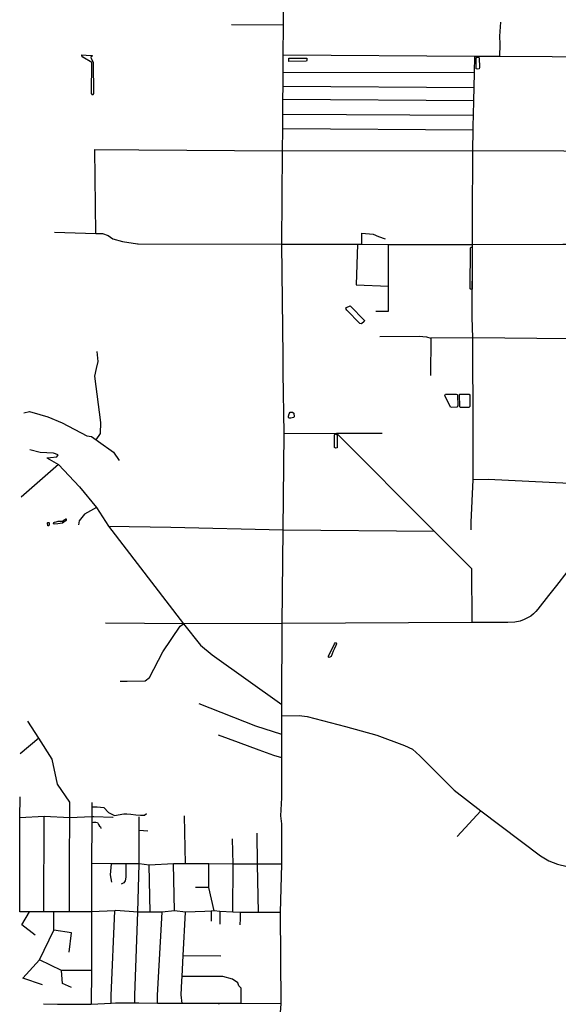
# Model space of a CAD drawing. Header units: millimetres. Extents: x 35 to 72953, y -43 to 70184.
# Tile 123 of 204: x 167 to 4750, y 52970 to 61340. Entities that reach past the tile are written whole.
import ezdxf

# ---------------------------------------------------------------- set-up
doc = ezdxf.new("R2010")
doc.units = ezdxf.units.MM
doc.layers.add('roads_3', color=3, linetype='Continuous')
doc.layers.add('water', color=7, linetype='Continuous')

msp = doc.modelspace()

# ---------------------------------------------------------------- linework, layer by layer
at = {"layer": 'roads_3'}
for points in [[(2396.78, 59431.02), (2404.78, 60226.03), (2405.96, 60411.82), (2406.79, 60536.3), (2407.62, 60664.67), (2408.31, 60774.63), (2409.12, 60893.46), (2410.1, 61038.01), (2411.86, 61292.41), (2413.66, 61561.56), (2414.14, 61632.06), (2428.14, 61762.27)], [(2411.86, 61292.41), (1969.21, 61295.9)], [(4258.67, 61319.46), (4249.9, 61200.87), (4251.79, 61133.13), (4249.44, 61026.94)], [(4039.94, 61028.17), (2410.1, 61038.01)], [(4007.59, 57003.66), (4007.96, 57068.73), (4026.98, 57427.3), (4025.07, 57844.76), (4022.16, 58634.43), (4016.68, 58810.19), (4019.76, 59429.96), (4020.34, 59645.56), (4021.91, 60227.42), (4025.85, 60400.67), (4026.7, 60436.59), (4028.73, 60529.81), (4031.51, 60653.4), (4033.97, 60763.14), (4036.85, 60891.94), (4039.94, 61028.17)], [(5591.15, 61019.02), (4249.44, 61026.94), (4039.94, 61028.17)], [(2409.12, 60893.46), (4036.85, 60891.94)], [(2408.31, 60774.63), (4033.97, 60763.14)], [(2407.62, 60664.67), (4031.51, 60653.4)], [(2406.79, 60536.3), (4028.73, 60529.81)], [(4025.85, 60400.67), (2405.96, 60411.82)], [(806.19, 60237.48), (1180.12, 60234.81), (2404.78, 60226.03), (4021.91, 60227.42), (4796.17, 60225.03), (5596.08, 60222.53)], [(814.09, 59523.68), (806.19, 60237.48)], [(463.62, 59534.92), (814.09, 59523.68), (872.91, 59522.61), (921.53, 59504.73), (960.16, 59478.34), (1043.24, 59455.26), (1169.28, 59434.93), (1176.51, 59433.8), (2396.78, 59431.02), (3041.54, 59430.53), (3078.27, 59430.54), (3306.13, 59430.35), (4019.76, 59429.96), (4787.89, 59430.8), (5592.58, 59431.72)], [(3078.27, 59430.54), (3078.54, 59525.54), (3173.6, 59515.85), (3221.09, 59496.65), (3278.17, 59477.54)], [(2408.34, 58476.87), (2396.78, 59431.02)], [(3041.54, 59430.53), (3031.65, 59085.81), (3305.05, 59074.18)], [(3198.09, 58861.2), (3305.31, 58860.9), (3305.05, 59074.18), (3306.13, 59430.35)], [(3230.77, 58645.62), (3566.5, 58649.71), (3627.99, 58644.53), (3664.24, 58631.39), (3663.38, 58314.33)], [(5619.07, 58620.23), (4838.76, 58628.25), (4022.16, 58634.43), (3664.24, 58631.39)], [(819.05, 57768.64), (855.02, 57823.3), (858.02, 57915.63), (807.33, 58309.31), (821.16, 58374.45), (834.96, 58434.15), (827.04, 58518.32)], [(2409.21, 58404.97), (2408.34, 58476.87)], [(2410.04, 58337.22), (2409.21, 58404.97)], [(2337.66, 52282.46), (2393.41, 52974.79), (2386.22, 53750.66), (2396.79, 54160.78), (2397.77, 54504.42), (2388.56, 54570.95), (2398.4, 54726.12), (2398.72, 54836.97), (2397.22, 55066.29), (2397.16, 55264.04), (2398.05, 55423.43), (2398.06, 55518.44), (2400.05, 56207.52), (2408.47, 57003.3), (2418.87, 57822.11), (2410.04, 58337.22)], [(201.48, 57998.1), (250.29, 58008.15), (339.11, 57983.27), (406.43, 57962.78), (529.57, 57911.74), (740.03, 57802.8), (778.73, 57797.59), (819.05, 57768.64), (826.18, 57763.52), (839.12, 57754.28), (964.78, 57664.23), (1012.87, 57592.58)], [(2418.87, 57822.11), (2862.93, 57826.44), (3250.57, 57824.03)], [(2862.93, 57826.44), (3695.25, 56991.64), (4010.75, 56675.31), (4014.17, 56215.42)], [(397.69, 57615.34), (430.94, 57618.84), (483.77, 57623.44), (495.76, 57640.15), (455.01, 57654.57), (342.26, 57662.01), (253.61, 57683.79)], [(397.69, 57615.34), (498.35, 57558.84), (675.24, 57369.64), (819.89, 57192.6), (924.29, 57035.74), (1560.67, 56204.88), (1704.7, 56022.15), (1804.41, 55941.25), (2398.06, 55518.44)], [(498.35, 57558.84), (180.11, 57281.73)], [(5601.83, 57408.87), (5216.69, 57400.1), (4844.62, 57396.04), (4152.01, 57429.98), (4026.98, 57427.3)], [(819.89, 57192.6), (718.37, 57135.76), (673.28, 57080.91), (668.01, 57047.01)], [(9002.19, 57230.5), (7387.28, 57227.76), (5952.31, 57226.64), (5619.58, 57228.48), (5430.01, 57228.96), (5318.04, 57213.19), (5252.41, 57174.22), (5187.72, 57113.17), (5108.32, 57008.94), (5037, 56919.2), (5000.73, 56872.59), (4822.57, 56644.28), (4734.02, 56529.9)], [(924.29, 57035.74), (1452.63, 57026.13), (2408.47, 57003.3), (3695.25, 56991.64)], [(4734.02, 56529.9), (4667.36, 56446.28)], [(4667.36, 56446.28), (4575.67, 56328.68), (4558.18, 56308.89), (4540.21, 56290.67), (4515.12, 56270.58), (4487.98, 56253.93), (4459.93, 56240.37), (4426.17, 56226.74), (4380.78, 56217.33), (4320.99, 56214.4), (4014.17, 56215.42), (2400.05, 56207.52), (1560.67, 56204.88), (897.61, 56208.88)], [(1023.53, 55717.38), (1082.27, 55717.2), (1236.06, 55720.4), (1271.77, 55748.67), (1385.53, 55967.41), (1531.58, 56184.29), (1560.67, 56204.88)], [(180.21, 55723.26)], [(2397.16, 55264.04), (2177.8, 55333.96), (1694.28, 55524.04)], [(2398.05, 55423.43), (2545.43, 55424.53), (2612.57, 55416.11), (2940.46, 55332.83), (3207.05, 55259.05), (3442.18, 55170.08), (3508.5, 55137.51), (3572.95, 55083.34), (3865.15, 54789.86), (4091.87, 54614.91), (4599.49, 54232.75), (4670.15, 54190.2), (4742.49, 54161.96), (4826.15, 54141.92), (5079.58, 54101.65), (5148.11, 54088.27), (5197.03, 54065.03), (5630.83, 53742.06), (5789.89, 53628.74), (6282.4, 53283.32), (7963.5, 52173.6), (8206.2, 52067.69), (9002.95, 51764.26)], [(590.56, 53755.93), (591.83, 54203.99), (592.88, 54554.06), (593.29, 54687.08), (490.35, 54842.59), (443.99, 55053.35), (331.73, 55231.05), (238.18, 55375.45)], [(238.18, 55375.45)], [(2397.22, 55066.29), (2328.95, 55085.04), (2204.47, 55131.61), (2029.75, 55196.72), (1857.72, 55256.66)], [(331.73, 55231.05), (171.53, 55098.52)], [(443.99, 55053.35)], [(167.41, 53757.22), (168.67, 54167.37), (169.86, 54555.35), (170.4, 54732.71)], [(781.3, 54686.51), (781.18, 54648.16), (780.93, 54564.58), (780.78, 54514.58), (779.82, 54165.52), (778.59, 53755.37), (777.12, 53267.18), (777.09, 53256.54), (777.18, 53254.1), (776.22, 52968.44)], [(781.18, 54648.16), (827.25, 54649.57), (884.48, 54641.86), (922.05, 54599.74), (973.11, 54574.09), (1054.47, 54588.81), (1080.04, 54590.29), (1113.22, 54587.2), (1156.82, 54580.97), (1196.01, 54576.42), (1230.6, 54577.76), (1247.19, 54592.78)], [(4091.87, 54614.91), (3890.31, 54396.19)], [(963.38, 54558.93), (958.59, 54558.84), (797.1, 54564.09), (780.93, 54564.58), (592.88, 54554.06), (376.7, 54565.8), (169.86, 54555.35)], [(374.24, 53756.59), (376.7, 54565.8)], [(780.78, 54514.58), (796.68, 54518.08), (815.2, 54518.69), (828.73, 54515.11), (837.23, 54499.56), (845.74, 54483.91), (856.34, 54477.44), (857.81, 54465.36)], [(1173.45, 53754.19), (1184.07, 54164.31), (1184.91, 54449.19), (1185.25, 54563.37)], [(1578.91, 54163.14), (1570.71, 54573.32)], [(1184.91, 54449.19), (1257.19, 54445.54)], [(2198.19, 53751.2), (2189.97, 54161.37), (2187.06, 54425.98)], [(1981.96, 53751.82), (1983.15, 54161.97), (1978.69, 54376.59)], [(168.67, 54167.37)], [(2396.79, 54160.78), (2189.97, 54161.37), (1983.15, 54161.97), (1776.33, 54162.57), (1578.91, 54163.14), (1475.5, 54163.45), (1268.64, 54152.97), (1184.07, 54164.31), (1070.78, 54164.64), (949.04, 54165.01), (779.82, 54165.52)], [(950.17, 54009.37), (939.73, 54069.48), (949.04, 54165.01)], [(1070.78, 54164.64), (1071.76, 54050.57), (1066.31, 54018.44), (1054.13, 54003.85), (1029.93, 53990.51)], [(1483.72, 53764.36), (1475.5, 54163.45)], [(1822.17, 53763.37), (1775.75, 53963.03), (1776.33, 54162.57)], [(1276.86, 53753.88), (1268.64, 54152.97)], [(1775.75, 53963.03), (1662.93, 53963.36)], [(2386.22, 53750.66), (2198.19, 53751.2), (2042.41, 53751.64), (1981.96, 53751.82), (1870.11, 53759.9), (1822.17, 53763.37), (1795.66, 53762.22), (1742.81, 53760.05), (1577.7, 53752.99), (1483.72, 53764.36), (1380.28, 53753.57), (1276.86, 53753.88), (1173.45, 53754.19), (985.45, 53765.83), (977.18, 53765.41), (778.59, 53755.37), (590.56, 53755.93), (458.85, 53756.33), (374.24, 53756.59), (252.02, 53756.97), (167.41, 53757.22)], [(185.87, 53646.32), (252.02, 53756.97)], [(193.88, 53191.8), (335.38, 53346.56), (458.38, 53601.14), (458.85, 53756.33)], [(945.02, 52977.02), (945.53, 52991.54), (945.32, 53045.97), (977.18, 53765.41)], [(1146.51, 52978.42), (1146.75, 52996.93), (1147.67, 53021.31), (1146.15, 53048.81), (1173.45, 53754.19)], [(1338.69, 52977.85), (1338.8, 52985.16), (1339.06, 53009.55), (1341.34, 53048.23), (1380.28, 53753.57)], [(1549.86, 52977.23), (1542.18, 53050.96), (1548.07, 53168.12), (1550.06, 53207.02), (1559.04, 53383.91), (1577.7, 53752.99)], [(1795.66, 53762.22), (1795.5, 53675.21)], [(1870.11, 53759.9), (1871.2, 53649.71)], [(2042.41, 53751.64), (2042.25, 53695.11), (2040.13, 53645.46)], [(298.42, 53557.29), (185.87, 53646.32)], [(589.52, 53412.3), (608.83, 53578.52), (458.38, 53601.14)], [(777.09, 53256.54), (523.24, 53257.31), (335.38, 53346.56)], [(1559.04, 53383.91), (1877.57, 53380.99)], [(607.42, 53112.94), (532.31, 53146.43), (523.24, 53257.31)], [(362.94, 53135.86), (193.88, 53191.8)], [(2050.99, 52975.77), (2051.37, 53108.13), (2030.74, 53126.14), (2023.1, 53151.77), (1979.47, 53182.71), (1897.09, 53206.01), (1601.02, 53206.87), (1550.06, 53207.02)], [(2393.41, 52974.79), (2050.99, 52975.77), (1859.75, 52976.32), (1549.86, 52977.23), (1531.52, 52977.28), (1377.99, 52977.73), (1338.69, 52977.85), (1180.55, 52978.32), (1146.51, 52978.42), (983.1, 52978.9), (945.02, 52977.02), (776.22, 52968.44), (605.2, 52968.84), (488.14, 52969.2), (370.8, 52969.56)], [(1859.75, 52976.32), (1860.58, 52970.33)]]:
    msp.add_lwpolyline(points, dxfattribs=at)
at = {"layer": 'water'}
for points in [[(734.25, 61038.9), (783.49, 61037.04), (786.53, 61033.37), (772.48, 61021.83), (775.48, 61009.02), (793.07, 60978.49), (794.72, 60709.04), (788.6, 60699.91), (779.49, 60713.35), (781.48, 60976.69), (704.19, 61020.2), (695.08, 61033.03), (696.32, 61040.34), (734.25, 61038.9)], [(4077.73, 61015.22), (4079.33, 60934.75), (4077.45, 60923.17), (4064.65, 60919.55), (4051.24, 60923.25), (4050.29, 61012.26), (4057.62, 61020.77), (4064.94, 61022.58), (4074.69, 61020.72), (4077.73, 61015.22)], [(2609.19, 61014.03), (2609.74, 60995.13), (2606.67, 60986.6), (2456.08, 60983.99), (2458.01, 61013.25), (2609.19, 61014.03)], [(4018.15, 59401.78), (4015.9, 59050.04), (4007.97, 59045.2), (4001.27, 59051.3), (4001.68, 59400.62), (4005.97, 59405.47), (4013.89, 59406.67), (4018.15, 59401.78)], [(3101.34, 58783.88), (3099.47, 58775.35), (3074.43, 58754.09), (3061.63, 58756.56), (2949.8, 58870.88), (2942.51, 58883.72), (2948.63, 58892.22), (2977.94, 58906.77), (3101.34, 58783.88)], [(3887.4, 58045.79), (3843.49, 58043.48), (3831.93, 58046.56), (3785.88, 58146.07), (3788.96, 58157.63), (3880.41, 58157.98), (3888.92, 58152.47), (3892.57, 58146.97), (3895.35, 58056.13), (3887.4, 58045.79)], [(3987.97, 58042.45), (3917.25, 58042.65), (3912.39, 58048.77), (3908.43, 58155.47), (3990.74, 58156.44), (3998.65, 58148.49), (3997.75, 58051.57), (3987.97, 58042.45)], [(2503.96, 57962.66), (2497.84, 57957.19), (2474.68, 57953.6), (2460.05, 57953.64), (2453.96, 57957.32), (2453.98, 57968.9), (2459.53, 57990.83), (2468.11, 58002.39), (2473.6, 58004.82), (2488.23, 58002.95), (2499.17, 57994.37), (2503.96, 57962.66)], [(2867.74, 57699.46), (2857.36, 57698.28), (2847.01, 57701.97), (2846.1, 57809.26), (2849.18, 57817.78), (2856.49, 57818.37), (2869.27, 57811.03), (2867.74, 57699.46)], [(549.4, 57071.64), (536.63, 57079.6), (537.24, 57083.87), (551.28, 57090.53), (559.24, 57097.21), (564.11, 57097.21), (564.07, 57083.79), (549.4, 57071.64)], [(414.58, 57037.89), (412.14, 57036.07), (406.66, 57036.1), (403.68, 57062.31), (407.35, 57065.35), (414.67, 57065.34), (418.31, 57061.67), (417.67, 57050.08), (414.58, 57037.89)], [(540.25, 57067.4), (540.25, 57064.96), (531.08, 57061.33), (492.05, 57053.53), (462.17, 57052.39), (454.87, 57056.06), (457.94, 57064.59), (463.45, 57068.85), (476.85, 57070.63), (495.16, 57077.28), (523.21, 57077.2), (540.25, 57067.4)], [(2816.22, 55927.5), (2807.07, 55920.21), (2797.92, 55918.41), (2794.26, 55922.08), (2796.11, 55929.39), (2847.03, 56034.7), (2854.98, 56044.43), (2859.23, 56041.37), (2862.26, 56034.65), (2858.55, 56018.81), (2842.01, 55989), (2835.86, 55971.94), (2816.22, 55927.5)]]:
    msp.add_lwpolyline(points, close=True, dxfattribs=at)

doc.saveas('drawing.dxf')
